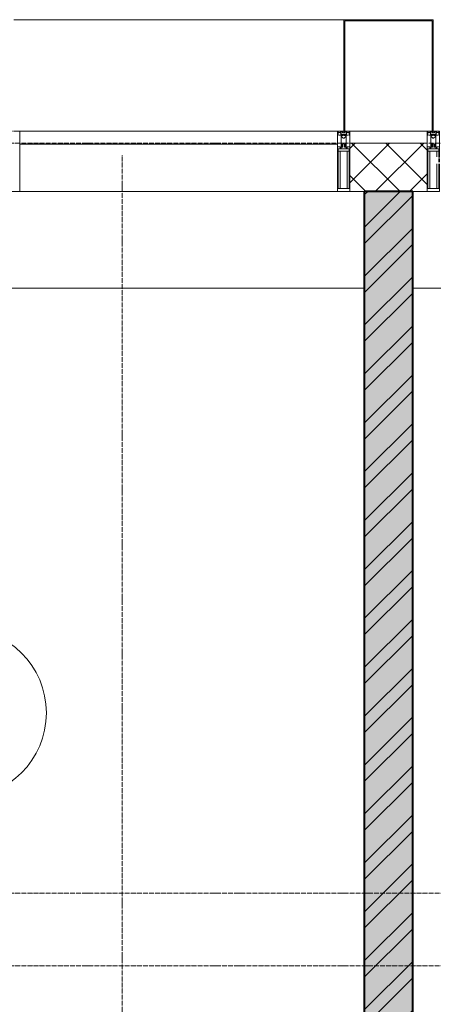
# Model space of a CAD drawing. Header units: millimetres. Extents: x 5617 to 132318, y 7718 to 193536.
# Tile 64 of 81: x 51938 to 53646, y 29541 to 33610. Entities that reach past the tile are written whole.
import ezdxf

# ---------------------------------------------------------------- set-up
doc = ezdxf.new("R2010")
doc.units = ezdxf.units.MM
doc.linetypes.add('ADSK_Линия сетки', pattern=[25, 20, -2.5, 0, -2.5])
doc.linetypes.add('Линия сетки', pattern=[25, 20, -2.5, 0, -2.5])
for name, color, linetype, lineweight in [('Импосты витража', 7, 'Continuous', 18), ('Колонны', 7, 'Continuous', 18), ('Марки помещений', 7, 'Continuous', 20), ('Оси', 7, 'Continuous', 9), ('Панели витража', 7, 'Continuous', 18), ('Перекрытия', 7, 'Continuous', 18), ('Стены разрез', 7, 'Continuous', 40), ('Элементы узлов', 7, 'Continuous', 18)]:
    doc.layers.add(name, color=color, linetype=linetype, lineweight=lineweight)

# ---------------------------------------------------------------- blocks, each defined once
blk = doc.blocks.new('135_SLK_K4_AR_rvt-1-МКСС_К4_L13_45_000_')
at = {"layer": 'Стены разрез', "lineweight": 9, "true_color": 0xaaaaaa}
h = blk.add_hatch(dxfattribs=at)
h.set_pattern_fill('FP_1', color=253, style=0, pattern_type=2)
h.set_pattern_definition([(50, (0, 0), (218.62117, -19.1268), [22.86, -251.46]), (355, (0, 0), (-42.29187, 229.2684), [18.288, -201.168]), (100.451, (18.22, -1.6), (176.33107, 210.13963), [19.428, -213.708]), (46.184, (0, 60.96), (325.29495, -50.45164), [34.29, -377.19]), (96.636, (27.1, 56.76), (284.883, 296.91266), [29.142, -320.562]), (351.184, (0, 60.96), (284.8858, 296.9107), [27.432, -301.752]), (21, (30.48, 45.72), (181.93753, -122.71832), [22.86, -251.46]), (326, (30.48, 45.72), (74.16223, 221.0262), [18.288, -201.168]), (71.451, (45.64, 35.5), (256.10035, 98.30526), [19.428, -213.708]), (37.5, (0, 0), (3.70639, 101.465895), [3.353, -195.377, 3.353, -200.863, -201.93]), (37.5, (0, 0), (3.70639, 101.465895), [-402.946, 3.353, -198.577]), (7.5, (0, 0), (80.18358, 120.21653), [3.353, -113.081, 3.353, -190.805, -76.962]), (7.5, (0, 0), (80.18358, 120.21653), [-310.591, 3.353, -73.609]), (327.5, (-67.97, 0), (162.708646, -6.87497), [3.353, -72.847, 3.353, -234.391, -315.468]), (327.5, (-67.97, 0), (162.708646, -6.87497), [-313.944, 3.353, -312.115]), (317.5, (-98.45, 0), (177.75468, 30.51183), [3.353, -95.707, 3.353, -154.534, -224.028]), (317.5, (-98.45, 0), (177.75468, 30.51183), [-256.946, 3.353, -220.675])])
h.paths.add_polyline_path([(120450, 26420), (120650, 26420), (120650, 32900), (120450, 32900), (120450, 26544.1)])
h = blk.add_hatch(dxfattribs=at)
h.set_pattern_fill('FP_2', color=253, style=0, pattern_type=2)
h.set_pattern_definition([(45, (0, 0), (-101.02788, 101.02788), []), (45, (67.35, 0), (-101.02788, 101.02788), [])])
h.paths.add_polyline_path([(120450, 26420), (120650, 26420), (120650, 32900), (120450, 32900), (120450, 26544.1)])
at = {"layer": 'Перекрытия', "color": 253, "true_color": 0xaaaaaa}
for p, q in [((120450, 32500), (117000, 32500)), ((124100, 32500), (120650, 32500))]:
    blk.add_line(p, q, dxfattribs=at)
at = {"layer": 'Стены разрез', "color": 253, "true_color": 0xaaaaaa}
for p, q in [((120650, 32900), (120450, 32900)), ((120450, 32900), (120450, 26420)), ((120650, 26420), (120650, 32900))]:
    blk.add_line(p, q, dxfattribs=at)
blk = doc.blocks.new('System Panel - A_PAN_Glass-7513884-МКСС_К4_L13_45_000_')
at = {"layer": 'Панели витража', "color": 253, "lineweight": 5, "true_color": 0xaaaaaa}
for p, q in [((656.25, 0), (-656.25, 0)), ((-656.25, 0), (-656.25, -55)), ((656.25, -55), (656.25, 0)), ((-656.25, -55), (656.25, -55))]:
    blk.add_line(p, q, dxfattribs=at)
blk = doc.blocks.new('Rectangular Mullion - R_StandardFrame_50Wx250H-V86-МКСС_К4_L13_45_000_')
at = {"layer": 'Импосты витража', "color": 253, "lineweight": 5, "true_color": 0xaaaaaa}
blk.add_line((127540, 32900), (126227.5, 32900), dxfattribs=at)
blk = doc.blocks.new('Rectangular Mullion - R_StandardFrame_50Wx250H-7512947-МКСС_К4_L13_45_000_')
at = {"layer": 'Импосты витража', "color": 253, "lineweight": 5, "true_color": 0xaaaaaa}
for p, q in [((-25, 0), (-25, 250)), ((-25, 250), (25, 250)), ((25, 250), (25, 0)), ((-5, 0), (-25, 0)), ((25, 0), (0, 0))]:
    blk.add_line(p, q, dxfattribs=at)
blk = doc.blocks.new('Rectangular Mullion - 50Wx250H-2623690-МКСС_К4_L13_45_000_')
at = {"layer": 'Элементы узлов', "color": 253, "lineweight": 5, "true_color": 0xaaaaaa}
for p, q in [((-25, 65.2), (-25, 250)), ((-25, 250), (0, 250)), ((25, 250), (0, 250)), ((25, 65.2), (25, 250)), ((-23, 237.3), (0, 237.3)), ((-23, 237.3), (-23, 73.6)), ((-14.9, 84), (-14.9, 237.3)), ((23, 237.3), (0, 237.3)), ((14.9, 84), (14.9, 237.3)), ((23, 237.3), (23, 73.6)), ((0, 84), (-23, 84)), ((0, 84), (23, 84)), ((-14, 65.2), (-25, 65.2)), ((-0.5, 73.6), (-23, 73.6)), ((-14, 71.3), (-14, 65.2)), ((-10, 71.3), (-14, 71.3)), ((-10, 53), (-10, 71.3)), ((-8.7, 53), (-10, 53)), ((-10, 53), (-10, 17)), ((-8.7, 53), (-7, 54.7)), ((-7, 65.2), (-5.9, 67.3)), ((-7, 65.2), (-7, 54.7)), ((-4.1, 67.3), (-5.9, 67.3)), ((-4.1, 67.3), (-2.9, 65.1)), ((-2.9, 65.1), (-2.9, 54.6)), ((-1.3, 53), (-2.9, 54.6)), ((0, 53), (-1.3, 53)), ((0, 53), (1.3, 53)), ((0.5, 73.6), (23, 73.6)), ((1.3, 53), (2.9, 54.6)), ((4.1, 67.3), (2.9, 65.1)), ((2.9, 65.1), (2.9, 54.6)), ((4.1, 67.3), (5.9, 67.3)), ((7, 65.2), (5.9, 67.3)), ((7, 65.2), (7, 54.7)), ((8.7, 53), (7, 54.7)), ((8.7, 53), (10, 53)), ((10, 71.3), (14, 71.3)), ((10, 53), (10, 71.3)), ((10, 53), (10, 17)), ((14, 71.3), (14, 65.2)), ((14, 65.2), (25, 65.2)), ((-23.8, 14.6), (-25, 14.2)), ((-25, 0), (-25, 14.2)), ((-22.3, 17), (-23.8, 17)), ((-23.8, 17), (-23.8, 14.6)), ((-22.5, 10.6), (-23.8, 14.6)), ((-22.5, 10.6), (-23.7, 9.9)), ((-23.7, 1.3), (-23.7, 9.9)), ((-23.7, 1.3), (-11.8, 1.3)), ((-23.2, 10.2), (-22.5, 8)), ((-22.5, 8), (-22.5, 4.5)), ((-21.3, 4.5), (-22.5, 4.5)), ((-22.3, 17), (-22.3, 16)), ((-22.3, 16), (-21.3, 16)), ((-19, 17.6), (-21.3, 16)), ((-21.3, 4.5), (-21.3, 6.5)), ((-21.3, 6.5), (-14.2, 6.5)), ((-18.4, 16.6), (-19, 17.6)), ((-7.4, 16.6), (-18.4, 16.6)), ((-14.2, 6.5), (-14.2, 4.5)), ((-13.2, 4.5), (-14.2, 4.5)), ((-13.2, 4.5), (-12.2, 7.2)), ((-12.7, 7.6), (-11.3, 11.4)), ((-12.7, 7.6), (-11.8, 6.9)), ((-12.2, 9), (-12.2, 14.8)), ((-12.2, 14.8), (0, 14.8)), ((-11.8, 1.3), (-11.8, 6.9)), ((-10.5, 11.2), (-11.3, 11.4)), ((-10.5, 1.5), (-10.5, 11.2)), ((-4.8, 1.5), (-10.5, 1.5)), ((-10, 17), (-7.5, 17)), ((-8.5, 23), (-1.5, 30)), ((-8.5, 18.5), (-8.5, 23)), ((-7.5, 18.5), (-8.5, 18.5)), ((-7.5, 17), (-7.5, 18.5)), ((-7.4, 18), (-7.4, 16.6)), ((-2.6, 18), (-7.4, 18)), ((0, 8), (-4.8, 8)), ((-4.8, 1.5), (-4.8, 8)), ((-2.6, 18), (-2.6, 16.8)), ((-2.6, 16.8), (0, 16.8)), ((-1.5, 30), (0, 30)), ((1.5, 30), (0, 30)), ((2.6, 16.8), (0, 16.8)), ((0, 14.8), (0, 16.8)), ((0, 14.8), (0, 16.8)), ((12.2, 14.8), (0, 14.8)), ((0, 0), (0, 8)), ((0, 8), (4.8, 8)), ((0, 0), (0, 8)), ((8.5, 23), (1.5, 30)), ((2.6, 18), (2.6, 16.8)), ((2.6, 18), (7.4, 18)), ((4.8, 1.5), (4.8, 8)), ((4.8, 1.5), (10.5, 1.5)), ((7.4, 18), (7.4, 16.6)), ((7.4, 16.6), (18.4, 16.6)), ((7.5, 18.5), (8.5, 18.5)), ((7.5, 17), (7.5, 18.5)), ((10, 17), (7.5, 17)), ((8.5, 18.5), (8.5, 23)), ((10.5, 11.2), (11.3, 11.4)), ((10.5, 1.5), (10.5, 11.2)), ((12.7, 7.6), (11.3, 11.4)), ((12.7, 7.6), (11.8, 6.9)), ((11.8, 1.3), (11.8, 6.9)), ((23.7, 1.3), (11.8, 1.3)), ((12.2, 9), (12.2, 14.8)), ((13.2, 4.5), (12.2, 7.2)), ((13.2, 4.5), (14.2, 4.5)), ((21.3, 6.5), (14.2, 6.5)), ((14.2, 6.5), (14.2, 4.5)), ((18.4, 16.6), (19, 17.6)), ((19, 17.6), (21.3, 16)), ((22.3, 16), (21.3, 16)), ((21.3, 4.5), (21.3, 6.5)), ((21.3, 4.5), (22.5, 4.5)), ((22.3, 17), (22.3, 16)), ((22.3, 17), (23.8, 17)), ((22.5, 10.6), (23.8, 14.6)), ((22.5, 10.6), (23.7, 9.9)), ((23.2, 10.2), (22.5, 8)), ((22.5, 8), (22.5, 4.5)), ((23.7, 1.3), (23.7, 9.9)), ((23.8, 17), (23.8, 14.6)), ((23.8, 14.6), (25, 14.2)), ((25, 0), (25, 14.2)), ((-25, 0), (0, 0)), ((25, 0), (0, 0))]:
    blk.add_line(p, q, dxfattribs=at)
for centre, start, end in [((-0.5, 73.1), 360, 90), ((0.5, 73.1), 90, 180)]:
    blk.add_arc(centre, 0.5, start, end, dxfattribs=at)
blk = doc.blocks.new('Rectangular Mullion - R_StandardFrame_50Wx250H-V83-МКСС_К4_L13_45_000_')
at = {"layer": 'Импосты витража', "color": 253, "lineweight": 5, "true_color": 0xaaaaaa}
for p, q in [((-25, 0), (-25, 250)), ((-25, 250), (25, 250)), ((25, 250), (25, 0)), ((0, 0), (-25, 0)), ((25, 0), (5, 0))]:
    blk.add_line(p, q, dxfattribs=at)
blk = doc.blocks.new('Rectangular Mullion - 50Wx250H-V60-МКСС_К4_L13_45_000_')
at = {"layer": 'Элементы узлов', "color": 253, "lineweight": 5, "true_color": 0xaaaaaa}
for p, q in [((-25, 65.2), (-25, 250)), ((-25, 250), (0, 250)), ((25, 250), (0, 250)), ((25, 135.1), (25, 250)), ((-23, 237.3), (0, 237.3)), ((-23, 237.3), (-23, 73.6)), ((-14.9, 84), (-14.9, 237.3)), ((23, 237.3), (0, 237.3)), ((14.9, 135.1), (14.9, 237.3)), ((23, 237.3), (23, 135.1)), ((23, 128.4), (23, 113.4)), ((25, 113.4), (25, 128.4)), ((0, 84), (-23, 84)), ((0, 84), (23, 84)), ((14.9, 84), (14.9, 106.6)), ((23, 110.1), (23, 73.6)), ((25, 65.2), (25, 110.1)), ((-14, 65.2), (-25, 65.2)), ((-0.5, 73.6), (-23, 73.6)), ((-14, 71.3), (-14, 65.2)), ((-10, 71.3), (-14, 71.3)), ((-10, 53), (-10, 71.3)), ((-8.7, 53), (-10, 53)), ((-10, 53), (-10, 17)), ((-8.7, 53), (-7, 54.7)), ((-7, 65.2), (-5.9, 67.3)), ((-7, 65.2), (-7, 54.7)), ((-4.1, 67.3), (-5.9, 67.3)), ((-4.1, 67.3), (-2.9, 65.1)), ((-2.9, 65.1), (-2.9, 54.6)), ((-1.3, 53), (-2.9, 54.6)), ((0, 53), (-1.3, 53)), ((0, 53), (1.3, 53)), ((0.5, 73.6), (23, 73.6)), ((1.3, 53), (2.9, 54.6)), ((4.1, 67.3), (2.9, 65.1)), ((2.9, 65.1), (2.9, 54.6)), ((4.1, 67.3), (5.9, 67.3)), ((7, 65.2), (5.9, 67.3)), ((7, 65.2), (7, 54.7)), ((8.7, 53), (7, 54.7)), ((8.7, 53), (10, 53)), ((10, 71.3), (14, 71.3)), ((10, 53), (10, 71.3)), ((10, 53), (10, 17)), ((14, 71.3), (14, 65.2)), ((14, 65.2), (25, 65.2)), ((-23.8, 14.6), (-25, 14.2)), ((-25, 0), (-25, 14.2)), ((-22.3, 17), (-23.8, 17)), ((-23.8, 17), (-23.8, 14.6)), ((-22.5, 10.6), (-23.8, 14.6)), ((-22.5, 10.6), (-23.7, 9.9)), ((-23.7, 1.3), (-23.7, 9.9)), ((-23.7, 1.3), (-11.8, 1.3)), ((-23.2, 10.2), (-22.5, 8)), ((-22.5, 8), (-22.5, 4.5)), ((-21.3, 4.5), (-22.5, 4.5)), ((-22.3, 17), (-22.3, 16)), ((-22.3, 16), (-21.3, 16)), ((-19, 17.6), (-21.3, 16)), ((-21.3, 4.5), (-21.3, 6.5)), ((-21.3, 6.5), (-14.2, 6.5)), ((-18.4, 16.6), (-19, 17.6)), ((-7.4, 16.6), (-18.4, 16.6)), ((-14.2, 6.5), (-14.2, 4.5)), ((-13.2, 4.5), (-14.2, 4.5)), ((-13.2, 4.5), (-12.2, 7.2)), ((-12.7, 7.6), (-11.3, 11.4)), ((-12.7, 7.6), (-11.8, 6.9)), ((-12.2, 9), (-12.2, 14.8)), ((-12.2, 14.8), (0, 14.8)), ((-11.8, 1.3), (-11.8, 6.9)), ((-10.5, 11.2), (-11.3, 11.4)), ((-10.5, 1.5), (-10.5, 11.2)), ((-4.8, 1.5), (-10.5, 1.5)), ((-10, 17), (-7.5, 17)), ((-8.5, 23), (-1.5, 30)), ((-8.5, 18.5), (-8.5, 23)), ((-7.5, 18.5), (-8.5, 18.5)), ((-7.5, 17), (-7.5, 18.5)), ((-7.4, 18), (-7.4, 16.6)), ((-2.6, 18), (-7.4, 18)), ((0, 8), (-4.8, 8)), ((-4.8, 1.5), (-4.8, 8)), ((-2.6, 18), (-2.6, 16.8)), ((-2.6, 16.8), (0, 16.8)), ((-1.5, 30), (0, 30)), ((1.5, 30), (0, 30)), ((2.6, 16.8), (0, 16.8)), ((0, 14.8), (0, 16.8)), ((0, 14.8), (0, 16.8)), ((12.2, 14.8), (0, 14.8)), ((0, 0), (0, 8)), ((0, 8), (4.8, 8)), ((0, 0), (0, 8)), ((8.5, 23), (1.5, 30)), ((2.6, 18), (2.6, 16.8)), ((2.6, 18), (7.4, 18)), ((4.8, 1.5), (4.8, 8)), ((4.8, 1.5), (10.5, 1.5)), ((7.4, 18), (7.4, 16.6)), ((7.4, 16.6), (18.4, 16.6)), ((7.5, 18.5), (8.5, 18.5)), ((7.5, 17), (7.5, 18.5)), ((10, 17), (7.5, 17)), ((8.5, 18.5), (8.5, 23)), ((10.5, 11.2), (11.3, 11.4)), ((10.5, 1.5), (10.5, 11.2)), ((12.7, 7.6), (11.3, 11.4)), ((12.7, 7.6), (11.8, 6.9)), ((11.8, 1.3), (11.8, 6.9)), ((23.7, 1.3), (11.8, 1.3)), ((12.2, 9), (12.2, 14.8)), ((13.2, 4.5), (12.2, 7.2)), ((13.2, 4.5), (14.2, 4.5)), ((21.3, 6.5), (14.2, 6.5)), ((14.2, 6.5), (14.2, 4.5)), ((18.4, 16.6), (19, 17.6)), ((19, 17.6), (21.3, 16)), ((22.3, 16), (21.3, 16)), ((21.3, 4.5), (21.3, 6.5)), ((21.3, 4.5), (22.5, 4.5)), ((22.3, 17), (22.3, 16)), ((22.3, 17), (23.8, 17)), ((22.5, 10.6), (23.8, 14.6)), ((22.5, 10.6), (23.7, 9.9)), ((23.2, 10.2), (22.5, 8)), ((22.5, 8), (22.5, 4.5)), ((23.7, 1.3), (23.7, 9.9)), ((23.8, 17), (23.8, 14.6)), ((23.8, 14.6), (25, 14.2)), ((25, 0), (25, 14.2)), ((-25, 0), (0, 0)), ((25, 0), (0, 0))]:
    blk.add_line(p, q, dxfattribs=at)
for centre, start, end in [((-0.5, 73.1), 360, 90), ((0.5, 73.1), 90, 180)]:
    blk.add_arc(centre, 0.5, start, end, dxfattribs=at)
blk = doc.blocks.new('Rectangular Mullion - R_StandardFrame_50Wx250H-V84-МКСС_К4_L13_45_000_')
at = {"layer": 'Импосты витража', "color": 253, "lineweight": 5, "true_color": 0xaaaaaa}
for p, q in [((-25, 0), (-25, 250)), ((-25, 250), (25, 250)), ((25, 250), (25, 135.1)), ((25, 128.4), (25, 113.4)), ((25, 110.1), (25, 0)), ((-5, 0), (-25, 0)), ((25, 0), (0, 0))]:
    blk.add_line(p, q, dxfattribs=at)
blk = doc.blocks.new('A_SLK_PAN_Type1 - Прямой тип панели-6538211-МКСС_К4_L13_45_000_')
at = {"layer": 'Колонны', "lineweight": 5}
for p, q in [((-180, 0), (-185, 0)), ((-185, 0), (-185, -460)), ((-180, -455), (-180, 0)), ((160, 0), (-160, 0)), ((180, 0), (180, -455)), ((185, 0), (180, 0)), ((185, -460), (185, 0)), ((-185, -460), (185, -460)), ((180, -455), (-180, -455))]:
    blk.add_line(p, q, dxfattribs=at)
blk = doc.blocks.new('A_OGR_PAN_Отлив - A_OGR_PAN_Отлив-6266136-МКСС_К4_L13_45_000_')
at = {"layer": 'Колонны', "color": 253, "lineweight": 5, "true_color": 0xaaaaaa}
blk.add_line((681.25, 460), (-681.25, 460), dxfattribs=at)
blk = doc.blocks.new('135_SLK_K4_AR_FCD_rvt-1-МКСС_К4_L13_45_000_')
at = {"layer": 'Стены разрез', "lineweight": 5, "true_color": 0xaaaaaa}
h = blk.add_hatch(dxfattribs=at)
h.set_pattern_fill('FP_4', color=253, style=0, pattern_type=2)
h.set_pattern_definition([(45, (0, 0), (-70.71068, 70.71068), []), (135, (0, 0), (-70.71068, -70.71068), [])])
h.paths.add_polyline_path([(120710, 32900), (120710, 33100), (120390, 33100), (120390, 32900), (120683.1, 32900)])
at = {"layer": 'Стены разрез', "color": 253, "lineweight": 9, "true_color": 0xaaaaaa}
for p, q in [((120710, 33100), (120390, 33100)), ((120390, 33100), (120390, 32900)), ((120710, 32900), (120710, 33100)), ((120390, 32900), (120710, 32900))]:
    blk.add_line(p, q, dxfattribs=at)
at = {"layer": 'Импосты витража', "color": 253, "lineweight": 5, "true_color": 0xaaaaaa, "extrusion": (0, 0, -1), "rotation": 180}
for name, p in [('Rectangular Mullion - R_StandardFrame_50Wx250H-7512947-МКСС_К4_L13_45_000_', (-119002.5, 33150)), ('Rectangular Mullion - 50Wx250H-2623690-МКСС_К4_L13_45_000_', (-120365, 33150)), ('Rectangular Mullion - R_StandardFrame_50Wx250H-V83-МКСС_К4_L13_45_000_', (-120365, 33150)), ('Rectangular Mullion - 50Wx250H-V60-МКСС_К4_L13_45_000_', (-120735, 33150)), ('Rectangular Mullion - R_StandardFrame_50Wx250H-V84-МКСС_К4_L13_45_000_', (-120735, 33150))]:
    blk.add_blockref(name, p, dxfattribs=at)
at = {"layer": 'Импосты витража', "color": 253, "lineweight": 5, "true_color": 0xaaaaaa}
blk.add_blockref('Rectangular Mullion - R_StandardFrame_50Wx250H-V86-МКСС_К4_L13_45_000_', (-7200, 0), dxfattribs=at)
at = {"layer": 'Колонны', "color": 253, "lineweight": 5, "true_color": 0xaaaaaa}
blk.add_blockref('A_OGR_PAN_Отлив - A_OGR_PAN_Отлив-6266136-МКСС_К4_L13_45_000_', (119683.8, 33150), dxfattribs=at)
at = {"layer": 'Колонны', "color": 253, "lineweight": 5, "true_color": 0xaaaaaa, "rotation": 180}
blk.add_blockref('A_SLK_PAN_Type1 - Прямой тип панели-6538211-МКСС_К4_L13_45_000_', (120550, 33150), dxfattribs=at)
at = {"layer": 'Панели витража', "color": 253, "lineweight": 5, "true_color": 0xaaaaaa}
blk.add_blockref('System Panel - A_PAN_Glass-7513884-МКСС_К4_L13_45_000_', (119683.8, 33150), dxfattribs=at)
blk = doc.blocks.new('050_Марка_Помещение - Номер-620969-МКСС_К4_L13_45_000_')
at = {"layer": 'Марки помещений'}
blk.add_circle((0, 0), 3.5, dxfattribs=at)

msp = doc.modelspace()

# ---------------------------------------------------------------- linework, layer by layer
at = {"layer": 'Оси', "linetype": 'ADSK_Линия сетки'}
for p, q in [((69660.8, 33100), (25349.7, 33100)), ((69660.8, 30000), (26619.7, 30000)), ((69660.8, 29700), (25349.7, 29700))]:
    msp.add_line(p, q, dxfattribs=at)
at = {"layer": 'Оси', "linetype": 'Линия сетки'}
msp.add_line((52360.8, 13295.7), (52360.8, 33050), dxfattribs=at)

# ---------------------------------------------------------------- block references
at = {"lineweight": 5}
for name in ['135_SLK_K4_AR_FCD_rvt-1-МКСС_К4_L13_45_000_', '135_SLK_K4_AR_rvt-1-МКСС_К4_L13_45_000_']:
    msp.add_blockref(name, (-67089.2, 0), dxfattribs=at)
at = {"layer": 'Марки помещений', "xscale": 99.99999999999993, "yscale": 99.99999999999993, "zscale": 99.99999999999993}
msp.add_blockref('050_Марка_Помещение - Номер-620969-МКСС_К4_L13_45_000_', (51698.4, 30745), dxfattribs=at)

doc.saveas('drawing.dxf')
